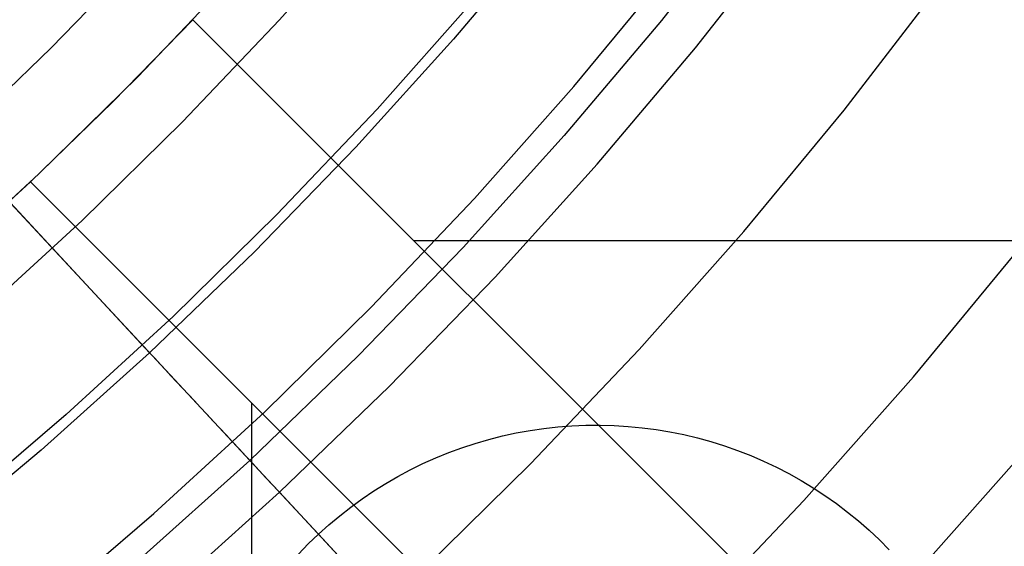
# Model space of a CAD drawing. Header units: millimetres. Extents: x 8929 to 10091, y -2708 to -1691.
# Tile 100 of 196: x 9533.91 to 9542.49, y -2086.74 to -2082.15. Entities that reach past the tile are written whole.
import ezdxf

# ---------------------------------------------------------------- set-up
doc = ezdxf.new("R2010")
doc.units = ezdxf.units.MM
for name, color, linetype in [('COLOR EXT', 7, 'Continuous'), ('luz', 7, 'Continuous'), ('PLASTICO NEGRO', 7, 'Continuous')]:
    doc.layers.add(name, color=color, linetype=linetype)

msp = doc.modelspace()

# ---------------------------------------------------------------- linework, layer by layer
at = {"layer": 'COLOR EXT', "color": 30, "true_color": 0xff8d00}
for p, q in [((9535.7694, -2081.7697, 29.9035), (9534.9374, -2082.6459, 29.9035)), ((9534.9374, -2082.6459, 25.7535), (9535.7694, -2081.7697, 25.7535)), ((9534.7202, -2082.865, 25.6035), (9535.4173, -2082.1479, 25.6035)), ((9535.4173, -2082.1479, 25.6035), (9535.4173, -2082.1479, 21.6035)), ((9562.2971, -2109.0276, 25.6035), (9535.4173, -2082.1479, 25.6035)), ((9535.4173, -2082.1479, 21.6035), (9562.2971, -2109.0276, 21.6035)), ((9535.4173, -2082.1479, 23.6035), (9562.2971, -2109.0276, 23.6035)), ((9534.9374, -2082.6459, 29.9035), (9534.0757, -2083.4929, 29.9035)), ((9534.0757, -2083.4929, 25.7535), (9534.9374, -2082.6459, 25.7535)), ((9534.0029, -2083.5618, 25.6035), (9534.7202, -2082.865, 25.6035)), ((9534.0757, -2083.4929, 29.9035), (9533.1853, -2084.3096, 29.9035)), ((9533.1853, -2084.3096, 25.7535), (9534.0757, -2083.4929, 25.7535)), ((9533.1063, -2084.3794, 21.6035), (9534.0029, -2083.5618, 21.6035)), ((9534.0029, -2083.5618, 21.6035), (9534.0029, -2083.5618, 25.6035)), ((9560.8829, -2110.4418, 21.6035), (9534.0029, -2083.5618, 21.6035)), ((9534.0029, -2083.5618, 25.6035), (9560.8829, -2110.4418, 25.6035)), ((9560.8829, -2110.4418, 23.6035), (9534.0029, -2083.5618, 23.6035)), ((9537.3436, -2084.0742, 21.6035), (9578.2066, -2084.0742, 21.6035)), ((9535.9294, -2126.3514, 21.6035), (9535.9294, -2085.4884, 21.6035))]:
    msp.add_line(p, q, dxfattribs=at)
at = {"layer": 'luz', "color": 7, "true_color": 0xffffff}
for p, q in [((9536.1726, -2082.1486, -22.328), (9536.9863, -2081.2301, -22.328)), ((9538.7383, -2082.7291, -21.7129), (9539.5706, -2081.7216, -21.7129)), ((9541.0929, -2082.9356, -22.7759), (9541.9309, -2081.8468, -22.7759)), ((9537.8623, -2081.9796, -22.0204), (9537.0222, -2082.9279, -22.0204)), ((9535.3276, -2083.0385, -22.328), (9536.1726, -2082.1486, -22.328)), ((9537.8718, -2083.7072, -21.7129), (9538.7383, -2082.7291, -21.7129)), ((9537.0222, -2082.9279, -22.0204), (9536.1498, -2083.8466, -22.0204)), ((9540.2178, -2083.9949, -22.7759), (9541.0929, -2082.9356, -22.7759)), ((9534.4524, -2083.8987, -22.328), (9535.3276, -2083.0385, -22.328)), ((9536.9721, -2084.6548, -21.7129), (9537.8718, -2083.7072, -21.7129)), ((9533.5481, -2084.7281, -22.328), (9534.4524, -2083.8987, -22.328)), ((9536.1498, -2083.8466, -22.0204), (9535.2463, -2084.7347, -22.0204)), ((9539.3067, -2085.0233, -22.7759), (9540.2178, -2083.9949, -22.7759)), ((9541.6973, -2085.2607, -23.839), (9542.6152, -2084.1496, -23.839)), ((9536.0401, -2085.5708, -21.7129), (9536.9721, -2084.6548, -21.7129)), ((9535.2463, -2084.7347, -22.0204), (9534.3126, -2085.5911, -22.0204)), ((9538.3607, -2086.0197, -22.7759), (9539.3067, -2085.0233, -22.7759)), ((9540.7417, -2086.3394, -23.839), (9541.6973, -2085.2607, -23.839)), ((9534.3126, -2085.5911, -22.0204), (9533.3499, -2086.4147, -22.0204)), ((9535.0771, -2086.454, -21.7129), (9536.0401, -2085.5708, -21.7129)), ((9537.3808, -2086.9828, -22.7759), (9538.3607, -2086.0197, -22.7759)), ((9542.5734, -2086.0102, -23.5314), (9541.5913, -2087.1187, -23.5314)), ((9539.7493, -2087.3845, -23.839), (9540.7417, -2086.3394, -23.839)), ((9534.0842, -2087.3036, -21.7129), (9535.0771, -2086.454, -21.7129))]:
    msp.add_line(p, q, dxfattribs=at)
at = {"layer": 'PLASTICO NEGRO', "color": 254, "true_color": 0xcad1ee}
for p, q in [((9540.3134, -2081.1205, 33.9035), (9539.5015, -2082.154, 33.9035)), ((9538.5082, -2081.3455, 34.772), (9537.6896, -2082.3165, 34.772)), ((9539.7963, -2082.394, 35.4035), (9540.6164, -2081.3502, 35.4035)), ((9535.0061, -2081.5443, 30.535), (9534.1827, -2082.3943, 30.535)), ((9539.5015, -2082.154, 33.9035), (9538.6543, -2083.1587, 33.9035)), ((9537.6896, -2082.3165, 34.772), (9536.8379, -2083.2586, 34.772)), ((9534.1827, -2082.3943, 30.535), (9533.3304, -2083.2154, 30.535)), ((9538.9407, -2083.4088, 35.4035), (9539.7963, -2082.394, 35.4035)), ((9535.0396, -2085.0519, 34.772), (9532.6515, -2082.4859, 31.6561)), ((9533.3304, -2083.2154, 30.535), (9535.9121, -2085.9895, 33.9035)), ((9538.6543, -2083.1587, 33.9035), (9537.773, -2084.1337, 33.9035)), ((9536.8379, -2083.2586, 34.772), (9535.9543, -2084.1708, 34.772)), ((9538.0506, -2084.3935, 35.4035), (9538.9407, -2083.4088, 35.4035)), ((9535.9543, -2084.1708, 34.772), (9535.0396, -2085.0519, 34.772)), ((9537.773, -2084.1337, 33.9035), (9536.8586, -2085.0776, 33.9035)), ((9537.1271, -2085.3469, 35.4035), (9538.0506, -2084.3935, 35.4035)), ((9535.0396, -2085.0519, 34.772), (9534.0951, -2085.901, 34.772)), ((9535.0843, -2085.1, 34.8284), (9535.0396, -2085.0519, 34.772)), ((9535.1304, -2085.1494, 34.8824), (9535.0843, -2085.1, 34.8284)), ((9536.8586, -2085.0776, 33.9035), (9535.9121, -2085.9895, 33.9035)), ((9535.1776, -2085.2002, 34.9341), (9535.1304, -2085.1494, 34.8824)), ((9535.2261, -2085.2523, 34.9833), (9535.1776, -2085.2002, 34.9341)), ((9535.2757, -2085.3056, 35.0301), (9535.2261, -2085.2523, 34.9833)), ((9535.3263, -2085.36, 35.0743), (9535.2757, -2085.3056, 35.0301)), ((9535.378, -2085.4155, 35.1159), (9535.3263, -2085.36, 35.0743)), ((9536.1712, -2086.2678, 35.4035), (9537.1271, -2085.3469, 35.4035)), ((9535.4306, -2085.472, 35.1548), (9535.378, -2085.4155, 35.1159)), ((9535.4841, -2085.5295, 35.1911), (9535.4306, -2085.472, 35.1548)), ((9535.5384, -2085.5879, 35.2246), (9535.4841, -2085.5295, 35.1911)), ((9535.5935, -2085.6471, 35.2553), (9535.5384, -2085.5879, 35.2246)), ((9535.6493, -2085.707, 35.2833), (9535.5935, -2085.6471, 35.2553)), ((9535.7057, -2085.7676, 35.3083), (9535.6493, -2085.707, 35.2833)), ((9538.2347, -2085.7509, 33.9035), (9538.3552, -2085.729, 33.9035)), ((9538.3552, -2085.729, 33.9035), (9538.4765, -2085.7112, 33.9035)), ((9538.4765, -2085.7112, 33.9035), (9538.5983, -2085.6977, 33.9035)), ((9538.5983, -2085.6977, 33.9035), (9538.7205, -2085.6883, 33.9035)), ((9538.7205, -2085.6883, 33.9035), (9538.8429, -2085.6832, 33.9035)), ((9538.8429, -2085.6832, 33.9035), (9538.9655, -2085.6823, 33.9035)), ((9538.9655, -2085.6823, 33.9035), (9539.088, -2085.6857, 33.9035)), ((9539.088, -2085.6857, 33.9035), (9539.2103, -2085.6932, 33.9035)), ((9539.2103, -2085.6932, 33.9035), (9539.3323, -2085.705, 33.9035)), ((9539.3323, -2085.705, 33.9035), (9539.4538, -2085.721, 33.9035)), ((9539.4538, -2085.721, 33.9035), (9539.5747, -2085.7412, 33.9035)), ((9535.7626, -2085.8288, 35.3305), (9535.7057, -2085.7676, 35.3083)), ((9537.8785, -2085.8414, 33.9035), (9537.9962, -2085.8072, 33.9035)), ((9537.9962, -2085.8072, 33.9035), (9538.1149, -2085.777, 33.9035)), ((9538.1149, -2085.777, 33.9035), (9538.2347, -2085.7509, 33.9035)), ((9539.5747, -2085.7412, 33.9035), (9539.6948, -2085.7655, 33.9035)), ((9539.6948, -2085.7655, 33.9035), (9539.814, -2085.794, 33.9035)), ((9539.814, -2085.794, 33.9035), (9539.9321, -2085.8265, 33.9035)), ((9534.0951, -2085.901, 34.772), (9533.1219, -2086.7169, 34.772)), ((9535.8201, -2085.8906, 35.3498), (9535.7626, -2085.8288, 35.3305)), ((9535.878, -2085.9527, 35.3662), (9535.8201, -2085.8906, 35.3498)), ((9537.6471, -2085.9221, 33.9035), (9537.7621, -2085.8797, 33.9035)), ((9537.7621, -2085.8797, 33.9035), (9537.8785, -2085.8414, 33.9035)), ((9539.9321, -2085.8265, 33.9035), (9540.0491, -2085.8632, 33.9035)), ((9540.0491, -2085.8632, 33.9035), (9540.1647, -2085.9038, 33.9035)), ((9535.9362, -2086.0153, 35.3796), (9535.878, -2085.9527, 35.3662)), ((9537.4218, -2086.0184, 33.9035), (9537.5336, -2085.9683, 33.9035)), ((9537.5336, -2085.9683, 33.9035), (9537.6471, -2085.9221, 33.9035)), ((9540.1647, -2085.9038, 33.9035), (9540.2788, -2085.9484, 33.9035)), ((9540.2788, -2085.9484, 33.9035), (9540.3914, -2085.9969, 33.9035)), ((9535.9121, -2085.9895, 33.9035), (9534.9348, -2086.8681, 33.9035)), ((9535.9121, -2085.9895, 33.9035), (9536.5114, -2086.6334, 33.9035)), ((9535.9947, -2086.0781, 35.3901), (9535.9362, -2086.0153, 35.3796)), ((9537.2036, -2086.1302, 33.9035), (9537.3117, -2086.0724, 33.9035)), ((9537.3117, -2086.0724, 33.9035), (9537.4218, -2086.0184, 33.9035)), ((9540.3914, -2085.9969, 33.9035), (9540.5022, -2086.0493, 33.9035)), ((9540.5022, -2086.0493, 33.9035), (9540.6111, -2086.1054, 33.9035)), ((9536.0534, -2086.1412, 35.3975), (9535.9947, -2086.0781, 35.3901)), ((9536.1122, -2086.2045, 35.402), (9536.0534, -2086.1412, 35.3975)), ((9537.0976, -2086.1916, 33.9035), (9537.2036, -2086.1302, 33.9035)), ((9540.6111, -2086.1054, 33.9035), (9540.718, -2086.1653, 33.9035)), ((9536.1712, -2086.2678, 35.4035), (9536.1122, -2086.2045, 35.402)), ((9536.9937, -2086.2566, 33.9035), (9537.0976, -2086.1916, 33.9035)), ((9540.718, -2086.1653, 33.9035), (9540.8228, -2086.2289, 33.9035)), ((9540.8228, -2086.2289, 33.9035), (9540.9253, -2086.296, 33.9035)), ((9536.1712, -2086.2678, 35.4035), (9535.184, -2087.1552, 35.4035)), ((9536.1712, -2086.2678, 35.4035), (9537.3971, -2087.5851, 35.4035)), ((9536.7931, -2086.3973, 33.9035), (9536.8922, -2086.3253, 33.9035)), ((9536.8922, -2086.3253, 33.9035), (9536.9937, -2086.2566, 33.9035)), ((9540.9253, -2086.296, 33.9035), (9541.0255, -2086.3666, 33.9035)), ((9536.6965, -2086.4728, 33.9035), (9536.7931, -2086.3973, 33.9035)), ((9541.0255, -2086.3666, 33.9035), (9541.1232, -2086.4407, 33.9035)), ((9536.6026, -2086.5515, 33.9035), (9536.6965, -2086.4728, 33.9035)), ((9541.1232, -2086.4407, 33.9035), (9541.2182, -2086.518, 33.9035)), ((9536.5114, -2086.6334, 33.9035), (9536.6026, -2086.5515, 33.9035)), ((9541.2182, -2086.518, 33.9035), (9541.3105, -2086.5986, 33.9035)), ((9536.5114, -2086.6334, 33.9035), (9536.4232, -2086.7185, 33.9035)), ((9537.3971, -2087.5851, 35.2035), (9536.5114, -2086.6334, 33.9035)), ((9541.3105, -2086.5986, 33.9035), (9541.4, -2086.6824, 33.9035)), ((9536.4232, -2086.7185, 33.9035), (9536.3379, -2086.8065, 33.9035)), ((9541.4, -2086.6824, 33.9035), (9541.4865, -2086.7691, 33.9035))]:
    msp.add_line(p, q, dxfattribs=at)

doc.saveas('drawing.dxf')
